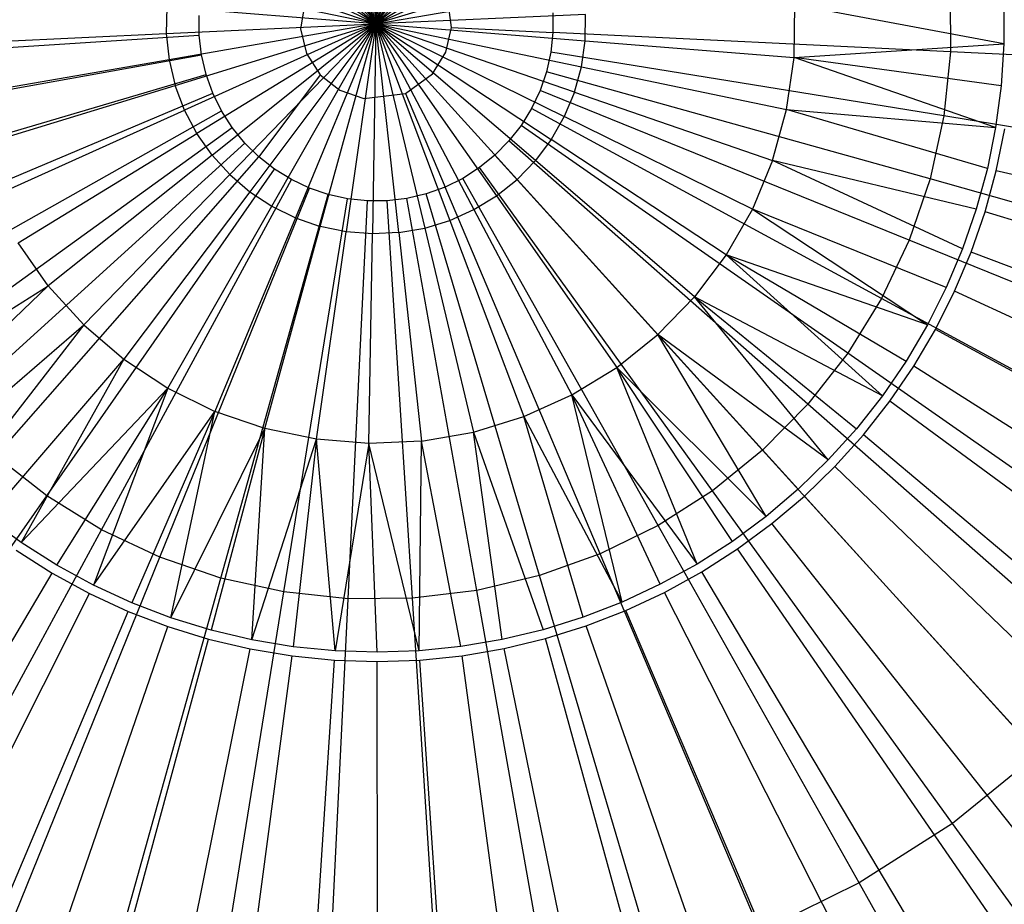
# Model space of a CAD drawing. Extents: x -91 to 91, y -91 to 262.
# Tile 162 of 256: x -2.39 to 4.21, y -5.89 to 0.03. Entities that reach past the tile are written whole.
import ezdxf

# ---------------------------------------------------------------- set-up
doc = ezdxf.new("R2010")
doc.units = 0
doc.header["$LTSCALE"] = 25.4
doc.layers.get('0').update_dxf_attribs({"linetype": 'CONTINUOUS'})

# ---------------------------------------------------------------- blocks, each defined once
blk = doc.blocks.new('ETE0_STL_1')
at = {"color": 0}
for p, q in [((-0.1525, 1.3974, 138.0211), (0, 0, 138.0009)), ((-0.1525, 1.3974, 138.0211), (0, 0, 138.0009)), ((0, 0, 138.0009), (0.0238, 1.4055, 138.0211)), ((0, 0, 138.0009), (0.0238, 1.4055, 138.0211)), ((0, 0, 138.0009), (0.1998, 1.3914, 138.0211)), ((0, 0, 138.0009), (0.1998, 1.3914, 138.0211)), ((0, 0, 138.0009), (-0.3264, 1.3672, 138.0211)), ((0, 0, 138.0009), (-0.3264, 1.3672, 138.0211)), ((0.3726, 1.3554, 138.0211), (0, 0, 138.0009)), ((0.3726, 1.3554, 138.0211), (0, 0, 138.0009)), ((0, 0, 138.0009), (-0.4952, 1.3155, 138.0211)), ((0, 0, 138.0009), (-0.4952, 1.3155, 138.0211)), ((0, 0, 138.0009), (0.5395, 1.298, 138.0211)), ((0, 0, 138.0009), (0.5395, 1.298, 138.0211)), ((0, 0, 138.0009), (-0.6562, 1.2431, 138.0211)), ((0, 0, 138.0009), (-0.6562, 1.2431, 138.0211)), ((0.698, 1.2201, 138.0211), (0, 0, 138.0009)), ((0.698, 1.2201, 138.0211), (0, 0, 138.0009)), ((-0.8068, 1.151, 138.0211), (0, 0, 138.0009)), ((-0.8068, 1.151, 138.0211), (0, 0, 138.0009)), ((0, 0, 138.0009), (0.8454, 1.123, 138.0211)), ((0, 0, 138.0009), (0.8454, 1.123, 138.0211)), ((0, 0, 138.0009), (-0.9447, 1.0408, 138.0211)), ((0, 0, 138.0009), (-0.9447, 1.0408, 138.0211)), ((0, 0, 138.0009), (0.9795, 1.0082, 138.0211)), ((0, 0, 138.0009), (0.9795, 1.0082, 138.0211)), ((-1.0677, 0.9142, 138.0211), (0, 0, 138.0009)), ((-1.0677, 0.9142, 138.0211), (0, 0, 138.0009)), ((1.0981, 0.8775, 138.0211), (0, 0, 138.0009)), ((1.0981, 0.8775, 138.0211), (0, 0, 138.0009)), ((0, 0, 138.0009), (-1.1739, 0.7732, 138.0211)), ((0, 0, 138.0009), (-1.1739, 0.7732, 138.0211)), ((0, 0, 138.0009), (1.1994, 0.733, 138.0211)), ((0, 0, 138.0009), (1.1994, 0.733, 138.0211)), ((0, 0, 138.0009), (-1.2615, 0.62, 138.0211)), ((0, 0, 138.0009), (-1.2615, 0.62, 138.0211)), ((0, 0, 138.0009), (1.2818, 0.5769, 138.0211)), ((0, 0, 138.0009), (1.2818, 0.5769, 138.0211)), ((-1.3293, 0.457, 138.0211), (0, 0, 138.0009)), ((-1.3293, 0.457, 138.0211), (0, 0, 138.0009)), ((1.344, 0.4116, 138.0211), (0, 0, 138.0009)), ((1.344, 0.4116, 138.0211), (0, 0, 138.0009)), ((0, 0, 138.0009), (-1.3761, 0.2868, 138.0211)), ((0, 0, 138.0009), (-1.3761, 0.2868, 138.0211)), ((0, 0, 138.0009), (1.385, 0.24, 138.0211)), ((0, 0, 138.0009), (1.385, 0.24, 138.0211)), ((3.8453, 0.2458, 243.1006), (3.8486, -0.1863, 243.1006)), ((3.8453, 0.2458, 243.1006), (3.8486, -0.1863, 243.1006)), ((-0.4684, 0.1898, 243.2509), (-0.5044, -0.0322, 243.2509)), ((-0.4684, 0.1898, 243.2509), (-0.5044, -0.0322, 243.2509)), ((0.5048, -0.0244, 243.2509), (0.4846, 0.1437, 243.2509)), ((0.5048, -0.0244, 243.2509), (0.4846, 0.1437, 243.2509)), ((4.2049, 0.148, 138.2463), (4.2054, -0.1332, 138.2463)), ((-1.4012, 0.112, 138.0211), (-1.4042, -0.0645, 138.0211)), ((-1.4012, 0.112, 138.0211), (-1.4042, -0.0645, 138.0211)), ((0, 0, 138.0009), (-1.4012, 0.112, 138.0211)), ((0, 0, 138.0009), (-1.4012, 0.112, 138.0211)), ((1.1837, 0.0757, 243.2498), (1.1847, -0.0573, 243.2498)), ((1.1837, 0.0757, 243.2498), (1.1847, -0.0573, 243.2498)), ((2.8001, -0.2239, 138.103), (2.8061, 0.1288, 138.103)), ((2.8001, -0.2239, 138.103), (2.8061, 0.1288, 138.103)), ((4.2054, -0.1332, 138.2463), (2.8061, 0.1288, 138.103)), ((4.2054, -0.1332, 138.2463), (2.8061, 0.1288, 138.103)), ((-1.4042, -0.0645, 138.0211), (0, 0, 138.0009)), ((-1.4042, -0.0645, 138.0211), (0, 0, 138.0009)), ((0, 0, 138.0009), (-1.385, -0.24, 138.0211)), ((0, 0, 138.0009), (-1.385, -0.24, 138.0211)), ((-1.344, -0.4116, 138.0211), (0, 0, 138.0009)), ((-1.344, -0.4116, 138.0211), (0, 0, 138.0009)), ((0, 0, 138.0009), (-1.2818, -0.5769, 138.0211)), ((0, 0, 138.0009), (-1.2818, -0.5769, 138.0211)), ((0, 0, 138.0009), (-1.1994, -0.733, 138.0211)), ((0, 0, 138.0009), (-1.1994, -0.733, 138.0211)), ((-1.1837, -0.0757, 243.2498), (-1.1847, 0.0573, 243.2498)), ((-1.1837, -0.0757, 243.2498), (-1.1847, 0.0573, 243.2498)), ((-1.0981, -0.8775, 138.0211), (0, 0, 138.0009)), ((-1.0981, -0.8775, 138.0211), (0, 0, 138.0009)), ((0, 0, 138.0009), (-0.9795, -1.0082, 138.0211)), ((0, 0, 138.0009), (-0.9795, -1.0082, 138.0211)), ((0, 0, 138.0009), (-0.8454, -1.123, 138.0211)), ((0, 0, 138.0009), (-0.8454, -1.123, 138.0211)), ((-0.698, -1.2201, 138.0211), (0, 0, 138.0009)), ((-0.698, -1.2201, 138.0211), (0, 0, 138.0009)), ((0, 0, 138.0009), (-0.5395, -1.298, 138.0211)), ((0, 0, 138.0009), (-0.5395, -1.298, 138.0211)), ((-0.3726, -1.3554, 138.0211), (0, 0, 138.0009)), ((-0.3726, -1.3554, 138.0211), (0, 0, 138.0009)), ((0, 0, 138.0009), (-0.1998, -1.3914, 138.0211)), ((0, 0, 138.0009), (-0.1998, -1.3914, 138.0211)), ((0, 0, 138.0009), (-0.0238, -1.4055, 138.0211)), ((0, 0, 138.0009), (-0.0238, -1.4055, 138.0211)), ((1.4042, 0.0645, 138.0211), (0, 0, 138.0009)), ((1.4042, 0.0645, 138.0211), (0, 0, 138.0009)), ((1.3293, -0.457, 138.0211), (0, 0, 138.0009)), ((0, 0, 138.0009), (1.3761, -0.2868, 138.0211)), ((0.1525, -1.3974, 138.0211), (0, 0, 138.0009)), ((0, 0, 138.0009), (0.3264, -1.3672, 138.0211)), ((0, 0, 138.0009), (1.1739, -0.7732, 138.0211)), ((1.0677, -0.9142, 138.0211), (0, 0, 138.0009)), ((0, 0, 138.0009), (1.2615, -0.62, 138.0211)), ((0, 0, 138.0009), (1.1739, -0.7732, 138.0211)), ((1.3293, -0.457, 138.0211), (0, 0, 138.0009)), ((0, 0, 138.0009), (1.2615, -0.62, 138.0211)), ((0.9447, -1.0408, 138.0211), (0, 0, 138.0009)), ((1.0677, -0.9142, 138.0211), (0, 0, 138.0009)), ((0, 0, 138.0009), (1.3761, -0.2868, 138.0211)), ((0, 0, 138.0009), (1.4012, -0.112, 138.0211)), ((0, 0, 138.0009), (1.4012, -0.112, 138.0211)), ((0.1525, -1.3974, 138.0211), (0, 0, 138.0009)), ((0, 0, 138.0009), (0.3264, -1.3672, 138.0211)), ((0, 0, 138.0009), (0.4952, -1.3155, 138.0211)), ((0, 0, 138.0009), (0.4952, -1.3155, 138.0211)), ((0, 0, 138.0009), (0.6562, -1.2431, 138.0211)), ((0, 0, 138.0009), (0.6562, -1.2431, 138.0211)), ((0, 0, 138.0009), (0.8068, -1.151, 138.0211)), ((0, 0, 138.0009), (0.8068, -1.151, 138.0211)), ((0.9447, -1.0408, 138.0211), (0, 0, 138.0009)), ((1.4012, -0.112, 138.0211), (1.4042, 0.0645, 138.0211)), ((1.4012, -0.112, 138.0211), (1.4042, 0.0645, 138.0211)), ((-2.8061, -0.1288, 138.103), (-1.4042, -0.0645, 138.0211)), ((-2.8061, -0.1288, 138.103), (-1.4042, -0.0645, 138.0211)), ((-1.4042, -0.0645, 138.0211), (-1.385, -0.24, 138.0211)), ((-1.4042, -0.0645, 138.0211), (-1.385, -0.24, 138.0211)), ((-0.5044, -0.0322, 243.2509), (-0.4655, -0.197, 243.2509)), ((-0.5044, -0.0322, 243.2509), (-0.4655, -0.197, 243.2509)), ((0.4684, -0.1898, 243.2509), (0.5048, -0.0244, 243.2509)), ((0.4684, -0.1898, 243.2509), (0.5048, -0.0244, 243.2509)), ((0.5048, -0.0244, 243.2509), (1.1847, -0.0573, 243.2498)), ((0.5048, -0.0244, 243.2509), (1.1847, -0.0573, 243.2498)), ((1.1847, -0.0573, 243.2498), (1.1709, -0.1896, 243.2498)), ((1.1847, -0.0573, 243.2498), (1.1709, -0.1896, 243.2498)), ((3.8486, -0.1863, 243.1006), (1.1847, -0.0573, 243.2498)), ((3.8486, -0.1863, 243.1006), (1.1847, -0.0573, 243.2498)), ((-3.8453, -0.2458, 243.1006), (-1.1837, -0.0757, 243.2498)), ((-3.8453, -0.2458, 243.1006), (-1.1837, -0.0757, 243.2498)), ((-1.1678, -0.2077, 243.2498), (-1.1837, -0.0757, 243.2498)), ((-1.1678, -0.2077, 243.2498), (-1.1837, -0.0757, 243.2498)), ((1.3761, -0.2868, 138.0211), (1.4012, -0.112, 138.0211)), ((1.3761, -0.2868, 138.0211), (1.4012, -0.112, 138.0211)), ((1.4012, -0.112, 138.0211), (2.8001, -0.2239, 138.103)), ((1.4012, -0.112, 138.0211), (2.8001, -0.2239, 138.103)), ((-0.4655, -0.197, 243.2509), (-0.3743, -0.3397, 243.2509)), ((-0.4655, -0.197, 243.2509), (-0.3743, -0.3397, 243.2509)), ((0.3795, -0.3339, 243.2509), (0.4684, -0.1898, 243.2509)), ((0.3795, -0.3339, 243.2509), (0.4684, -0.1898, 243.2509)), ((1.1709, -0.1896, 243.2498), (1.1423, -0.3195, 243.2498)), ((1.1709, -0.1896, 243.2498), (1.1423, -0.3195, 243.2498)), ((3.8036, -0.616, 243.1006), (1.1709, -0.1896, 243.2498)), ((3.8036, -0.616, 243.1006), (1.1709, -0.1896, 243.2498)), ((2.8001, -0.2239, 138.103), (4.2054, -0.1332, 138.2463)), ((2.8001, -0.2239, 138.103), (4.2054, -0.1332, 138.2463)), ((3.8486, -0.1863, 243.1006), (3.8036, -0.616, 243.1006)), ((3.8486, -0.1863, 243.1006), (3.8036, -0.616, 243.1006)), ((6.5919, -0.3191, 242.7014), (3.8486, -0.1863, 243.1006)), ((6.5919, -0.3191, 242.7014), (3.8486, -0.1863, 243.1006)), ((4.2054, -0.1332, 138.2463), (4.1872, -0.4138, 138.2463)), ((-3.7936, -0.6748, 243.1006), (-1.1678, -0.2077, 243.2498)), ((-3.7936, -0.6748, 243.1006), (-1.1678, -0.2077, 243.2498)), ((-1.385, -0.24, 138.0211), (-2.7678, -0.4795, 138.103)), ((-1.385, -0.24, 138.0211), (-2.7678, -0.4795, 138.103)), ((-1.385, -0.24, 138.0211), (-1.344, -0.4116, 138.0211)), ((-1.385, -0.24, 138.0211), (-1.344, -0.4116, 138.0211)), ((-1.1372, -0.3372, 243.2498), (-1.1678, -0.2077, 243.2498)), ((-1.1372, -0.3372, 243.2498), (-1.1678, -0.2077, 243.2498)), ((2.75, -0.5731, 138.103), (2.8001, -0.2239, 138.103)), ((2.75, -0.5731, 138.103), (2.8001, -0.2239, 138.103)), ((4.1872, -0.4138, 138.2463), (2.8001, -0.2239, 138.103)), ((4.1502, -0.6925, 138.2463), (2.8001, -0.2239, 138.103)), ((4.1872, -0.4138, 138.2463), (2.8001, -0.2239, 138.103)), ((4.1502, -0.6925, 138.2463), (2.8001, -0.2239, 138.103)), ((1.1423, -0.3195, 243.2498), (1.0993, -0.4454, 243.2498)), ((1.1423, -0.3195, 243.2498), (1.0993, -0.4454, 243.2498)), ((3.7107, -1.038, 243.1006), (1.1423, -0.3195, 243.2498)), ((3.7107, -1.038, 243.1006), (1.1423, -0.3195, 243.2498)), ((1.3293, -0.457, 138.0211), (1.3761, -0.2868, 138.0211)), ((1.3293, -0.457, 138.0211), (1.3761, -0.2868, 138.0211)), ((1.3761, -0.2868, 138.0211), (2.75, -0.5731, 138.103)), ((1.3761, -0.2868, 138.0211), (2.75, -0.5731, 138.103)), ((-3.6942, -1.0953, 243.1006), (-1.1372, -0.3372, 243.2498)), ((-3.6942, -1.0953, 243.1006), (-1.1372, -0.3372, 243.2498)), ((-1.0923, -0.4624, 243.2498), (-1.1372, -0.3372, 243.2498)), ((-1.0923, -0.4624, 243.2498), (-1.1372, -0.3372, 243.2498)), ((-0.3743, -0.3397, 243.2509), (-0.7835, -0.8905, 243.2498)), ((-0.3743, -0.3397, 243.2509), (-0.7835, -0.8905, 243.2498)), ((-0.3743, -0.3397, 243.2509), (-0.2411, -0.4442, 243.2509)), ((-0.3743, -0.3397, 243.2509), (-0.2411, -0.4442, 243.2509)), ((0.197, -0.4655, 243.2509), (0.3795, -0.3339, 243.2509)), ((0.197, -0.4655, 243.2509), (0.3795, -0.3339, 243.2509)), ((-2.6859, -0.8226, 138.103), (-1.344, -0.4116, 138.0211)), ((-2.6859, -0.8226, 138.103), (-1.344, -0.4116, 138.0211)), ((-1.2818, -0.5769, 138.0211), (-1.344, -0.4116, 138.0211)), ((-1.2818, -0.5769, 138.0211), (-1.344, -0.4116, 138.0211)), ((-0.2411, -0.4442, 243.2509), (-0.0808, -0.4989, 243.2509)), ((-0.2411, -0.4442, 243.2509), (-0.0808, -0.4989, 243.2509)), ((1.0993, -0.4454, 243.2498), (1.0425, -0.5657, 243.2498)), ((1.0993, -0.4454, 243.2498), (1.0425, -0.5657, 243.2498)), ((3.5711, -1.447, 243.1006), (1.0993, -0.4454, 243.2498)), ((3.5711, -1.447, 243.1006), (1.0993, -0.4454, 243.2498)), ((1.3293, -0.457, 138.0211), (1.2615, -0.62, 138.0211)), ((1.3293, -0.457, 138.0211), (1.2615, -0.62, 138.0211)), ((1.3293, -0.457, 138.0211), (2.6565, -0.9132, 138.103)), ((1.3293, -0.457, 138.0211), (2.6565, -0.9132, 138.103)), ((4.1872, -0.4138, 138.2463), (4.1502, -0.6925, 138.2463)), ((-3.5483, -1.502, 243.1006), (-1.0923, -0.4624, 243.2498)), ((-3.5483, -1.502, 243.1006), (-1.0923, -0.4624, 243.2498)), ((-1.0337, -0.5818, 243.2498), (-1.0923, -0.4624, 243.2498)), ((-1.0337, -0.5818, 243.2498), (-1.0923, -0.4624, 243.2498)), ((-0.0808, -0.4989, 243.2509), (0.197, -0.4655, 243.2509)), ((-0.0808, -0.4989, 243.2509), (0.197, -0.4655, 243.2509)), ((0.197, -0.4655, 243.2509), (0.4624, -1.0923, 243.2498)), ((0.197, -0.4655, 243.2509), (0.4624, -1.0923, 243.2498)), ((-3.3579, -1.8899, 243.1006), (-1.0337, -0.5818, 243.2498)), ((-3.3579, -1.8899, 243.1006), (-1.0337, -0.5818, 243.2498)), ((-2.5616, -1.1528, 138.103), (-1.2818, -0.5769, 138.0211)), ((-2.5616, -1.1528, 138.103), (-1.2818, -0.5769, 138.0211)), ((-1.1994, -0.733, 138.0211), (-1.2818, -0.5769, 138.0211)), ((-1.1994, -0.733, 138.0211), (-1.2818, -0.5769, 138.0211)), ((-0.962, -0.6938, 243.2498), (-1.0337, -0.5818, 243.2498)), ((-0.962, -0.6938, 243.2498), (-1.0337, -0.5818, 243.2498)), ((1.0425, -0.5657, 243.2498), (0.9726, -0.6789, 243.2498)), ((1.0425, -0.5657, 243.2498), (0.9726, -0.6789, 243.2498)), ((3.3867, -1.8377, 243.1006), (1.0425, -0.5657, 243.2498)), ((3.3867, -1.8377, 243.1006), (1.0425, -0.5657, 243.2498)), ((2.6565, -0.9132, 138.103), (2.75, -0.5731, 138.103)), ((2.6565, -0.9132, 138.103), (2.75, -0.5731, 138.103)), ((4.0946, -0.9682, 138.2463), (2.75, -0.5731, 138.103)), ((2.75, -0.5731, 138.103), (4.1502, -0.6925, 138.2463)), ((4.0946, -0.9682, 138.2463), (2.75, -0.5731, 138.103)), ((2.75, -0.5731, 138.103), (4.1502, -0.6925, 138.2463)), ((1.2615, -0.62, 138.0211), (1.1739, -0.7732, 138.0211)), ((1.2615, -0.62, 138.0211), (1.1739, -0.7732, 138.0211)), ((2.5211, -1.239, 138.103), (1.2615, -0.62, 138.0211)), ((2.5211, -1.239, 138.103), (1.2615, -0.62, 138.0211)), ((3.8036, -0.616, 243.1006), (3.7107, -1.038, 243.1006)), ((3.8036, -0.616, 243.1006), (3.7107, -1.038, 243.1006)), ((6.5147, -1.0551, 242.7014), (3.8036, -0.616, 243.1006)), ((6.5147, -1.0551, 242.7014), (3.8036, -0.616, 243.1006)), ((-3.1251, -2.2539, 243.1006), (-0.962, -0.6938, 243.2498)), ((-3.1251, -2.2539, 243.1006), (-0.962, -0.6938, 243.2498)), ((-0.8783, -0.7972, 243.2498), (-0.962, -0.6938, 243.2498)), ((-0.8783, -0.7972, 243.2498), (-0.962, -0.6938, 243.2498)), ((0.9726, -0.6789, 243.2498), (0.8905, -0.7835, 243.2498)), ((0.9726, -0.6789, 243.2498), (0.8905, -0.7835, 243.2498)), ((3.1596, -2.2053, 243.1006), (0.9726, -0.6789, 243.2498)), ((3.1596, -2.2053, 243.1006), (0.9726, -0.6789, 243.2498)), ((4.1502, -0.6925, 138.2463), (4.0946, -0.9682, 138.2463)), ((4.1546, -0.9823, 138.2782), (4.2109, -0.7027, 138.2782)), ((-2.397, -1.4648, 138.103), (-1.1994, -0.733, 138.0211)), ((-2.397, -1.4648, 138.103), (-1.1994, -0.733, 138.0211)), ((-1.0981, -0.8775, 138.0211), (-1.1994, -0.733, 138.0211)), ((-1.0981, -0.8775, 138.0211), (-1.1994, -0.733, 138.0211)), ((0.8905, -0.7835, 243.2498), (0.7972, -0.8783, 243.2498)), ((0.8905, -0.7835, 243.2498), (0.7972, -0.8783, 243.2498)), ((2.8928, -2.5452, 243.1006), (0.8905, -0.7835, 243.2498)), ((2.8928, -2.5452, 243.1006), (0.8905, -0.7835, 243.2498)), ((1.1739, -0.7732, 138.0211), (1.0677, -0.9142, 138.0211)), ((1.1739, -0.7732, 138.0211), (1.0677, -0.9142, 138.0211)), ((2.3459, -1.5452, 138.103), (1.1739, -0.7732, 138.0211)), ((2.3459, -1.5452, 138.103), (1.1739, -0.7732, 138.0211)), ((-0.8783, -0.7972, 243.2498), (-2.8531, -2.5897, 243.1006)), ((-0.8783, -0.7972, 243.2498), (-2.8531, -2.5897, 243.1006)), ((-0.7835, -0.8905, 243.2498), (-0.8783, -0.7972, 243.2498)), ((-0.7835, -0.8905, 243.2498), (-0.8783, -0.7972, 243.2498)), ((-2.5452, -2.8928, 243.1006), (-0.7835, -0.8905, 243.2498)), ((-2.5452, -2.8928, 243.1006), (-0.7835, -0.8905, 243.2498)), ((-1.0981, -0.8775, 138.0211), (-2.1945, -1.7536, 138.103)), ((-1.0981, -0.8775, 138.0211), (-2.1945, -1.7536, 138.103)), ((-1.0981, -0.8775, 138.0211), (-0.9795, -1.0082, 138.0211)), ((-1.0981, -0.8775, 138.0211), (-0.9795, -1.0082, 138.0211)), ((-0.6789, -0.9726, 243.2498), (-0.7835, -0.8905, 243.2498)), ((-0.6789, -0.9726, 243.2498), (-0.7835, -0.8905, 243.2498)), ((0.7972, -0.8783, 243.2498), (0.6938, -0.962, 243.2498)), ((0.7972, -0.8783, 243.2498), (0.6938, -0.962, 243.2498)), ((2.5897, -2.8531, 243.1006), (0.7972, -0.8783, 243.2498)), ((2.5897, -2.8531, 243.1006), (0.7972, -0.8783, 243.2498)), ((0.9447, -1.0408, 138.0211), (1.0677, -0.9142, 138.0211)), ((0.9447, -1.0408, 138.0211), (1.0677, -0.9142, 138.0211)), ((2.1338, -1.827, 138.103), (1.0677, -0.9142, 138.0211)), ((2.1338, -1.827, 138.103), (1.0677, -0.9142, 138.0211)), ((2.6565, -0.9132, 138.103), (2.5211, -1.239, 138.103)), ((2.6565, -0.9132, 138.103), (2.5211, -1.239, 138.103)), ((4.0208, -1.2395, 138.2463), (2.6565, -0.9132, 138.103)), ((4.0208, -1.2395, 138.2463), (2.6565, -0.9132, 138.103)), ((3.9291, -1.5053, 138.2463), (2.6565, -0.9132, 138.103)), ((3.9291, -1.5053, 138.2463), (2.6565, -0.9132, 138.103)), ((-2.2053, -3.1596, 243.1006), (-0.6789, -0.9726, 243.2498)), ((-2.2053, -3.1596, 243.1006), (-0.6789, -0.9726, 243.2498)), ((-0.5657, -1.0425, 243.2498), (-0.6789, -0.9726, 243.2498)), ((-0.5657, -1.0425, 243.2498), (-0.6789, -0.9726, 243.2498)), ((0.6938, -0.962, 243.2498), (0.5818, -1.0337, 243.2498)), ((0.6938, -0.962, 243.2498), (0.5818, -1.0337, 243.2498)), ((2.2539, -3.1251, 243.1006), (0.6938, -0.962, 243.2498)), ((2.2539, -3.1251, 243.1006), (0.6938, -0.962, 243.2498)), ((4.0946, -0.9682, 138.2463), (4.0208, -1.2395, 138.2463)), ((4.0797, -1.2576, 138.2782), (4.1546, -0.9823, 138.2782)), ((7.1634, -1.6938, 141.6751), (4.1546, -0.9823, 138.2782)), ((7.1634, -1.6938, 141.6751), (4.1546, -0.9823, 138.2782)), ((-0.9795, -1.0082, 138.0211), (-1.9574, -2.0148, 138.103)), ((-0.9795, -1.0082, 138.0211), (-1.9574, -2.0148, 138.103)), ((-1.8377, -3.3867, 243.1006), (-0.5657, -1.0425, 243.2498)), ((-1.8377, -3.3867, 243.1006), (-0.5657, -1.0425, 243.2498)), ((-0.9795, -1.0082, 138.0211), (-0.8454, -1.123, 138.0211)), ((-0.9795, -1.0082, 138.0211), (-0.8454, -1.123, 138.0211)), ((-0.4454, -1.0993, 243.2498), (-0.5657, -1.0425, 243.2498)), ((-0.4454, -1.0993, 243.2498), (-0.5657, -1.0425, 243.2498)), ((0.5818, -1.0337, 243.2498), (0.4624, -1.0923, 243.2498)), ((0.5818, -1.0337, 243.2498), (0.4624, -1.0923, 243.2498)), ((1.8899, -3.3579, 243.1006), (0.5818, -1.0337, 243.2498)), ((1.8899, -3.3579, 243.1006), (0.5818, -1.0337, 243.2498)), ((0.8068, -1.151, 138.0211), (0.9447, -1.0408, 138.0211)), ((0.8068, -1.151, 138.0211), (0.9447, -1.0408, 138.0211)), ((1.888, -2.08, 138.103), (0.9447, -1.0408, 138.0211)), ((1.888, -2.08, 138.103), (0.9447, -1.0408, 138.0211)), ((3.7107, -1.038, 243.1006), (3.5711, -1.447, 243.1006)), ((3.7107, -1.038, 243.1006), (3.5711, -1.447, 243.1006)), ((6.3556, -1.7779, 242.7014), (3.7107, -1.038, 243.1006)), ((6.3556, -1.7779, 242.7014), (3.7107, -1.038, 243.1006)), ((-1.447, -3.5711, 243.1006), (-0.4454, -1.0993, 243.2498)), ((-1.447, -3.5711, 243.1006), (-0.4454, -1.0993, 243.2498)), ((-0.3195, -1.1423, 243.2498), (-0.4454, -1.0993, 243.2498)), ((-0.3195, -1.1423, 243.2498), (-0.4454, -1.0993, 243.2498)), ((0.4624, -1.0923, 243.2498), (0.3372, -1.1372, 243.2498)), ((0.4624, -1.0923, 243.2498), (0.3372, -1.1372, 243.2498)), ((1.502, -3.5483, 243.1006), (0.4624, -1.0923, 243.2498)), ((1.502, -3.5483, 243.1006), (0.4624, -1.0923, 243.2498)), ((-0.8454, -1.123, 138.0211), (-1.6894, -2.2443, 138.103)), ((-0.8454, -1.123, 138.0211), (-1.6894, -2.2443, 138.103)), ((-1.038, -3.7107, 243.1006), (-0.3195, -1.1423, 243.2498)), ((-1.038, -3.7107, 243.1006), (-0.3195, -1.1423, 243.2498)), ((-0.8454, -1.123, 138.0211), (-0.698, -1.2201, 138.0211)), ((-0.8454, -1.123, 138.0211), (-0.698, -1.2201, 138.0211)), ((-0.616, -3.8036, 243.1006), (-0.1896, -1.1709, 243.2498)), ((-0.616, -3.8036, 243.1006), (-0.1896, -1.1709, 243.2498)), ((-0.1896, -1.1709, 243.2498), (-0.3195, -1.1423, 243.2498)), ((-0.1896, -1.1709, 243.2498), (-0.3195, -1.1423, 243.2498)), ((-0.0573, -1.1847, 243.2498), (-0.1896, -1.1709, 243.2498)), ((-0.0573, -1.1847, 243.2498), (-0.1896, -1.1709, 243.2498)), ((-0.1863, -3.8486, 243.1006), (-0.0573, -1.1847, 243.2498)), ((-0.1863, -3.8486, 243.1006), (-0.0573, -1.1847, 243.2498)), ((0.0757, -1.1837, 243.2498), (-0.0573, -1.1847, 243.2498)), ((0.0757, -1.1837, 243.2498), (-0.0573, -1.1847, 243.2498)), ((0.2077, -1.1678, 243.2498), (0.0757, -1.1837, 243.2498)), ((0.2077, -1.1678, 243.2498), (0.0757, -1.1837, 243.2498)), ((0.2458, -3.8453, 243.1006), (0.0757, -1.1837, 243.2498)), ((0.2458, -3.8453, 243.1006), (0.0757, -1.1837, 243.2498)), ((0.3372, -1.1372, 243.2498), (0.2077, -1.1678, 243.2498)), ((0.3372, -1.1372, 243.2498), (0.2077, -1.1678, 243.2498)), ((0.6748, -3.7936, 243.1006), (0.2077, -1.1678, 243.2498)), ((0.6748, -3.7936, 243.1006), (0.2077, -1.1678, 243.2498)), ((1.0953, -3.6942, 243.1006), (0.3372, -1.1372, 243.2498)), ((1.0953, -3.6942, 243.1006), (0.3372, -1.1372, 243.2498)), ((0.6562, -1.2431, 138.0211), (0.8068, -1.151, 138.0211)), ((0.6562, -1.2431, 138.0211), (0.8068, -1.151, 138.0211)), ((0.8068, -1.151, 138.0211), (1.6124, -2.3003, 138.103)), ((0.8068, -1.151, 138.0211), (1.6124, -2.3003, 138.103)), ((-1.3948, -2.4383, 138.103), (-0.698, -1.2201, 138.0211)), ((-1.3948, -2.4383, 138.103), (-0.698, -1.2201, 138.0211)), ((-0.698, -1.2201, 138.0211), (-0.5395, -1.298, 138.0211)), ((-0.698, -1.2201, 138.0211), (-0.5395, -1.298, 138.0211)), ((0.4952, -1.3155, 138.0211), (0.6562, -1.2431, 138.0211)), ((0.4952, -1.3155, 138.0211), (0.6562, -1.2431, 138.0211)), ((0.6562, -1.2431, 138.0211), (1.3114, -2.4842, 138.103)), ((0.6562, -1.2431, 138.0211), (1.3114, -2.4842, 138.103)), ((2.5211, -1.239, 138.103), (2.3459, -1.5452, 138.103)), ((2.5211, -1.239, 138.103), (2.3459, -1.5452, 138.103)), ((2.5211, -1.239, 138.103), (3.6934, -2.0156, 138.2463)), ((3.8197, -1.7644, 138.2463), (2.5211, -1.239, 138.103)), ((3.8197, -1.7644, 138.2463), (2.5211, -1.239, 138.103)), ((2.5211, -1.239, 138.103), (3.6934, -2.0156, 138.2463)), ((4.0208, -1.2395, 138.2463), (3.9291, -1.5053, 138.2463)), ((-0.5395, -1.298, 138.0211), (-1.0782, -2.5939, 138.103)), ((-0.5395, -1.298, 138.0211), (-1.0782, -2.5939, 138.103)), ((-0.5395, -1.298, 138.0211), (-0.3726, -1.3554, 138.0211)), ((-0.5395, -1.298, 138.0211), (-0.3726, -1.3554, 138.0211)), ((0.3264, -1.3672, 138.0211), (0.4952, -1.3155, 138.0211)), ((0.3264, -1.3672, 138.0211), (0.4952, -1.3155, 138.0211)), ((0.4952, -1.3155, 138.0211), (0.9897, -2.629, 138.103)), ((0.4952, -1.3155, 138.0211), (0.9897, -2.629, 138.103)), ((3.9866, -1.5273, 138.2782), (4.0797, -1.2576, 138.2782)), ((7.0343, -2.1685, 141.6751), (4.0797, -1.2576, 138.2782)), ((7.0343, -2.1685, 141.6751), (4.0797, -1.2576, 138.2782)), ((-0.7446, -2.7086, 138.103), (-0.3726, -1.3554, 138.0211)), ((-0.7446, -2.7086, 138.103), (-0.3726, -1.3554, 138.0211)), ((-0.1998, -1.3914, 138.0211), (-0.3726, -1.3554, 138.0211)), ((-0.1998, -1.3914, 138.0211), (-0.3726, -1.3554, 138.0211)), ((0.1525, -1.3974, 138.0211), (0.3264, -1.3672, 138.0211)), ((0.1525, -1.3974, 138.0211), (0.3264, -1.3672, 138.0211)), ((0.3264, -1.3672, 138.0211), (0.6524, -2.7323, 138.103)), ((0.3264, -1.3672, 138.0211), (0.6524, -2.7323, 138.103)), ((-0.3993, -2.7806, 138.103), (-0.1998, -1.3914, 138.0211)), ((-0.3993, -2.7806, 138.103), (-0.1998, -1.3914, 138.0211)), ((-0.0238, -1.4055, 138.0211), (-0.1998, -1.3914, 138.0211)), ((-0.0238, -1.4055, 138.0211), (-0.1998, -1.3914, 138.0211)), ((-0.0476, -2.8087, 138.103), (-0.0238, -1.4055, 138.0211)), ((-0.0476, -2.8087, 138.103), (-0.0238, -1.4055, 138.0211)), ((0.1525, -1.3974, 138.0211), (-0.0238, -1.4055, 138.0211)), ((0.1525, -1.3974, 138.0211), (-0.0238, -1.4055, 138.0211)), ((0.1525, -1.3974, 138.0211), (0.3048, -2.7925, 138.103)), ((0.1525, -1.3974, 138.0211), (0.3048, -2.7925, 138.103)), ((3.5711, -1.447, 243.1006), (3.3867, -1.8377, 243.1006)), ((3.5711, -1.447, 243.1006), (3.3867, -1.8377, 243.1006)), ((6.1166, -2.4784, 242.7014), (3.5711, -1.447, 243.1006)), ((6.1166, -2.4784, 242.7014), (3.5711, -1.447, 243.1006)), ((-2.1945, -1.7536, 138.103), (-2.397, -1.4648, 138.103)), ((-2.1945, -1.7536, 138.103), (-2.397, -1.4648, 138.103)), ((3.9291, -1.5053, 138.2463), (3.8197, -1.7644, 138.2463)), ((2.3459, -1.5452, 138.103), (2.1338, -1.827, 138.103)), ((2.3459, -1.5452, 138.103), (2.1338, -1.827, 138.103)), ((2.3459, -1.5452, 138.103), (3.5505, -2.2578, 138.2463)), ((3.3918, -2.4899, 138.2463), (2.3459, -1.5452, 138.103)), ((3.3918, -2.4899, 138.2463), (2.3459, -1.5452, 138.103)), ((3.6934, -2.0156, 138.2463), (2.3459, -1.5452, 138.103)), ((3.6934, -2.0156, 138.2463), (2.3459, -1.5452, 138.103)), ((2.3459, -1.5452, 138.103), (3.5505, -2.2578, 138.2463)), ((3.8757, -1.7902, 138.2782), (3.9866, -1.5273, 138.2782)), ((6.8738, -2.6335, 141.6751), (3.9866, -1.5273, 138.2782)), ((6.8738, -2.6335, 141.6751), (3.9866, -1.5273, 138.2782)), ((-3.383, -2.5018, 138.2463), (-2.1945, -1.7536, 138.103)), ((-3.383, -2.5018, 138.2463), (-2.1945, -1.7536, 138.103)), ((-3.2083, -2.7222, 138.2463), (-2.1945, -1.7536, 138.103)), ((-3.2083, -2.7222, 138.2463), (-2.1945, -1.7536, 138.103)), ((-2.1945, -1.7536, 138.103), (-1.9574, -2.0148, 138.103)), ((-2.1945, -1.7536, 138.103), (-1.9574, -2.0148, 138.103)), ((3.8197, -1.7644, 138.2463), (3.6934, -2.0156, 138.2463)), ((2.1338, -1.827, 138.103), (1.888, -2.08, 138.103)), ((2.1338, -1.827, 138.103), (1.888, -2.08, 138.103)), ((2.1338, -1.827, 138.103), (3.2179, -2.7108, 138.2463)), ((3.0296, -2.9197, 138.2463), (2.1338, -1.827, 138.103)), ((3.0296, -2.9197, 138.2463), (2.1338, -1.827, 138.103)), ((3.3918, -2.4899, 138.2463), (2.1338, -1.827, 138.103)), ((3.3918, -2.4899, 138.2463), (2.1338, -1.827, 138.103)), ((2.1338, -1.827, 138.103), (3.2179, -2.7108, 138.2463)), ((3.3867, -1.8377, 243.1006), (3.1596, -2.2053, 243.1006)), ((3.3867, -1.8377, 243.1006), (3.1596, -2.2053, 243.1006)), ((5.8007, -3.1476, 242.7014), (3.3867, -1.8377, 243.1006)), ((5.8007, -3.1476, 242.7014), (3.3867, -1.8377, 243.1006)), ((3.7474, -2.0451, 138.2782), (3.8757, -1.7902, 138.2782)), ((6.6825, -3.0867, 141.6751), (3.8757, -1.7902, 138.2782)), ((6.6825, -3.0867, 141.6751), (3.8757, -1.7902, 138.2782)), ((-3.0193, -2.9304, 138.2463), (-1.9574, -2.0148, 138.103)), ((-3.0193, -2.9304, 138.2463), (-1.9574, -2.0148, 138.103)), ((-1.9574, -2.0148, 138.103), (-2.8169, -3.1255, 138.2463)), ((-1.9574, -2.0148, 138.103), (-2.8169, -3.1255, 138.2463)), ((-1.9574, -2.0148, 138.103), (-1.6894, -2.2443, 138.103)), ((-1.9574, -2.0148, 138.103), (-1.6894, -2.2443, 138.103)), ((3.6934, -2.0156, 138.2463), (3.5505, -2.2578, 138.2463)), ((1.6124, -2.3003, 138.103), (1.888, -2.08, 138.103)), ((1.6124, -2.3003, 138.103), (1.888, -2.08, 138.103)), ((3.0296, -2.9197, 138.2463), (1.888, -2.08, 138.103)), ((3.0296, -2.9197, 138.2463), (1.888, -2.08, 138.103)), ((2.8279, -3.1156, 138.2463), (1.888, -2.08, 138.103)), ((2.6134, -3.2975, 138.2463), (1.888, -2.08, 138.103)), ((2.8279, -3.1156, 138.2463), (1.888, -2.08, 138.103)), ((2.6134, -3.2975, 138.2463), (1.888, -2.08, 138.103)), ((3.6025, -2.2908, 138.2782), (3.7474, -2.0451, 138.2782)), ((6.4614, -3.5262, 141.6751), (3.7474, -2.0451, 138.2782)), ((6.4614, -3.5262, 141.6751), (3.7474, -2.0451, 138.2782)), ((3.1596, -2.2053, 243.1006), (2.8928, -2.5452, 243.1006)), ((3.1596, -2.2053, 243.1006), (2.8928, -2.5452, 243.1006)), ((5.4118, -3.7773, 242.7014), (3.1596, -2.2053, 243.1006)), ((5.4118, -3.7773, 242.7014), (3.1596, -2.2053, 243.1006)), ((-2.6018, -3.3067, 138.2463), (-1.6894, -2.2443, 138.103)), ((-2.6018, -3.3067, 138.2463), (-1.6894, -2.2443, 138.103)), ((-1.6894, -2.2443, 138.103), (-2.3751, -3.4731, 138.2463)), ((-1.6894, -2.2443, 138.103), (-2.3751, -3.4731, 138.2463)), ((-1.6894, -2.2443, 138.103), (-1.3948, -2.4383, 138.103)), ((-1.6894, -2.2443, 138.103), (-1.3948, -2.4383, 138.103)), ((1.3114, -2.4842, 138.103), (1.6124, -2.3003, 138.103)), ((1.3114, -2.4842, 138.103), (1.6124, -2.3003, 138.103)), ((2.3874, -3.4647, 138.2463), (1.6124, -2.3003, 138.103)), ((1.6124, -2.3003, 138.103), (2.6134, -3.2975, 138.2463)), ((2.1506, -3.6164, 138.2463), (1.6124, -2.3003, 138.103)), ((2.3874, -3.4647, 138.2463), (1.6124, -2.3003, 138.103)), ((2.1506, -3.6164, 138.2463), (1.6124, -2.3003, 138.103)), ((1.6124, -2.3003, 138.103), (2.6134, -3.2975, 138.2463)), ((3.5505, -2.2578, 138.2463), (3.3918, -2.4899, 138.2463)), ((3.4414, -2.5263, 138.2782), (3.6025, -2.2908, 138.2782)), ((6.2115, -3.9499, 141.6751), (3.6025, -2.2908, 138.2782)), ((6.2115, -3.9499, 141.6751), (3.6025, -2.2908, 138.2782)), ((-2.3751, -3.4731, 138.2463), (-1.3948, -2.4383, 138.103)), ((-2.3751, -3.4731, 138.2463), (-1.3948, -2.4383, 138.103)), ((-2.1379, -3.624, 138.2463), (-1.3948, -2.4383, 138.103)), ((-2.1379, -3.624, 138.2463), (-1.3948, -2.4383, 138.103)), ((-1.3948, -2.4383, 138.103), (-1.891, -3.7587, 138.2463)), ((-1.3948, -2.4383, 138.103), (-1.891, -3.7587, 138.2463)), ((-1.3948, -2.4383, 138.103), (-1.0782, -2.5939, 138.103)), ((-1.3948, -2.4383, 138.103), (-1.0782, -2.5939, 138.103)), ((0.9897, -2.629, 138.103), (1.3114, -2.4842, 138.103)), ((0.9897, -2.629, 138.103), (1.3114, -2.4842, 138.103)), ((1.9043, -3.752, 138.2463), (1.3114, -2.4842, 138.103)), ((1.3114, -2.4842, 138.103), (2.1506, -3.6164, 138.2463)), ((1.6494, -3.8708, 138.2463), (1.3114, -2.4842, 138.103)), ((1.9043, -3.752, 138.2463), (1.3114, -2.4842, 138.103)), ((1.6494, -3.8708, 138.2463), (1.3114, -2.4842, 138.103)), ((1.3114, -2.4842, 138.103), (2.1506, -3.6164, 138.2463)), ((3.3918, -2.4899, 138.2463), (3.2179, -2.7108, 138.2463)), ((2.8928, -2.5452, 243.1006), (2.5897, -2.8531, 243.1006)), ((2.8928, -2.5452, 243.1006), (2.5897, -2.8531, 243.1006)), ((4.9548, -4.3595, 242.7014), (2.8928, -2.5452, 243.1006)), ((4.9548, -4.3595, 242.7014), (2.8928, -2.5452, 243.1006)), ((3.265, -2.7505, 138.2782), (3.4414, -2.5263, 138.2782)), ((5.9338, -4.3559, 141.6751), (3.4414, -2.5263, 138.2782)), ((5.9338, -4.3559, 141.6751), (3.4414, -2.5263, 138.2782)), ((-1.891, -3.7587, 138.2463), (-1.0782, -2.5939, 138.103)), ((-1.891, -3.7587, 138.2463), (-1.0782, -2.5939, 138.103)), ((-1.0782, -2.5939, 138.103), (-1.6357, -3.8766, 138.2463)), ((-1.0782, -2.5939, 138.103), (-1.6357, -3.8766, 138.2463)), ((-1.3732, -3.9772, 138.2463), (-1.0782, -2.5939, 138.103)), ((-1.3732, -3.9772, 138.2463), (-1.0782, -2.5939, 138.103)), ((-0.7446, -2.7086, 138.103), (-1.0782, -2.5939, 138.103)), ((-0.7446, -2.7086, 138.103), (-1.0782, -2.5939, 138.103)), ((0.6524, -2.7323, 138.103), (0.9897, -2.629, 138.103)), ((0.6524, -2.7323, 138.103), (0.9897, -2.629, 138.103)), ((1.3872, -3.9723, 138.2463), (0.9897, -2.629, 138.103)), ((0.9897, -2.629, 138.103), (1.6494, -3.8708, 138.2463)), ((1.3872, -3.9723, 138.2463), (0.9897, -2.629, 138.103)), ((0.9897, -2.629, 138.103), (1.6494, -3.8708, 138.2463)), ((-1.3732, -3.9772, 138.2463), (-0.7446, -2.7086, 138.103)), ((-1.3732, -3.9772, 138.2463), (-0.7446, -2.7086, 138.103)), ((-0.7446, -2.7086, 138.103), (-1.1045, -4.06, 138.2463)), ((-0.7446, -2.7086, 138.103), (-1.1045, -4.06, 138.2463)), ((-0.8308, -4.1247, 138.2463), (-0.7446, -2.7086, 138.103)), ((-0.8308, -4.1247, 138.2463), (-0.7446, -2.7086, 138.103)), ((-0.3993, -2.7806, 138.103), (-0.7446, -2.7086, 138.103)), ((-0.3993, -2.7806, 138.103), (-0.7446, -2.7086, 138.103)), ((0.3048, -2.7925, 138.103), (0.6524, -2.7323, 138.103)), ((0.3048, -2.7925, 138.103), (0.6524, -2.7323, 138.103)), ((0.8454, -4.1218, 138.2463), (0.6524, -2.7323, 138.103)), ((0.6524, -2.7323, 138.103), (1.1188, -4.0561, 138.2463)), ((0.8454, -4.1218, 138.2463), (0.6524, -2.7323, 138.103)), ((0.6524, -2.7323, 138.103), (1.1188, -4.0561, 138.2463)), ((3.2179, -2.7108, 138.2463), (3.0296, -2.9197, 138.2463)), ((3.074, -2.9625, 138.2782), (3.265, -2.7505, 138.2782)), ((5.6296, -4.7425, 141.6751), (3.265, -2.7505, 138.2782)), ((5.6296, -4.7425, 141.6751), (3.265, -2.7505, 138.2782)), ((-0.8308, -4.1247, 138.2463), (-0.3993, -2.7806, 138.103)), ((-0.8308, -4.1247, 138.2463), (-0.3993, -2.7806, 138.103)), ((-0.3993, -2.7806, 138.103), (-0.5535, -4.171, 138.2463)), ((-0.3993, -2.7806, 138.103), (-0.5535, -4.171, 138.2463)), ((-0.0476, -2.8087, 138.103), (-0.3993, -2.7806, 138.103)), ((-0.0476, -2.8087, 138.103), (-0.3993, -2.7806, 138.103)), ((-0.2736, -4.1986, 138.2463), (-0.3993, -2.7806, 138.103)), ((-0.2736, -4.1986, 138.2463), (-0.3993, -2.7806, 138.103)), ((-0.0476, -2.8087, 138.103), (-0.2736, -4.1986, 138.2463)), ((-0.0476, -2.8087, 138.103), (-0.2736, -4.1986, 138.2463)), ((0.3048, -2.7925, 138.103), (-0.0476, -2.8087, 138.103)), ((0.3048, -2.7925, 138.103), (-0.0476, -2.8087, 138.103)), ((0.2884, -4.1977, 138.2463), (-0.0476, -2.8087, 138.103)), ((0.2884, -4.1977, 138.2463), (-0.0476, -2.8087, 138.103)), ((0.0074, -4.2075, 138.2463), (-0.0476, -2.8087, 138.103)), ((0.0074, -4.2075, 138.2463), (-0.0476, -2.8087, 138.103)), ((0.2884, -4.1977, 138.2463), (0.3048, -2.7925, 138.103)), ((0.2884, -4.1977, 138.2463), (0.3048, -2.7925, 138.103)), ((0.5682, -4.169, 138.2463), (0.3048, -2.7925, 138.103)), ((0.5682, -4.169, 138.2463), (0.3048, -2.7925, 138.103)), ((-2.2053, -3.1596, 243.1006), (-2.5452, -2.8928, 243.1006)), ((-2.2053, -3.1596, 243.1006), (-2.5452, -2.8928, 243.1006)), ((2.5897, -2.8531, 243.1006), (2.2539, -3.1251, 243.1006)), ((2.5897, -2.8531, 243.1006), (2.2539, -3.1251, 243.1006)), ((4.4356, -4.8868, 242.7014), (2.5897, -2.8531, 243.1006)), ((4.4356, -4.8868, 242.7014), (2.5897, -2.8531, 243.1006)), ((3.0296, -2.9197, 138.2463), (2.8279, -3.1156, 138.2463)), ((2.8692, -3.1612, 138.2782), (3.074, -2.9625, 138.2782)), ((5.3002, -5.1079, 141.6751), (3.074, -2.9625, 138.2782)), ((5.3002, -5.1079, 141.6751), (3.074, -2.9625, 138.2782)), ((-3.7773, -5.4118, 242.7014), (-2.2053, -3.1596, 243.1006)), ((-3.7773, -5.4118, 242.7014), (-2.2053, -3.1596, 243.1006)), ((-1.8377, -3.3867, 243.1006), (-2.2053, -3.1596, 243.1006)), ((-1.8377, -3.3867, 243.1006), (-2.2053, -3.1596, 243.1006)), ((2.2539, -3.1251, 243.1006), (1.8899, -3.3579, 243.1006)), ((2.2539, -3.1251, 243.1006), (1.8899, -3.3579, 243.1006)), ((3.8605, -5.3527, 242.7014), (2.2539, -3.1251, 243.1006)), ((3.8605, -5.3527, 242.7014), (2.2539, -3.1251, 243.1006)), ((2.8279, -3.1156, 138.2463), (2.6134, -3.2975, 138.2463)), ((2.6517, -3.3457, 138.2782), (2.8692, -3.1612, 138.2782)), ((4.9472, -5.4506, 141.6751), (2.8692, -3.1612, 138.2782)), ((4.9472, -5.4506, 141.6751), (2.8692, -3.1612, 138.2782)), ((-2.3751, -3.4731, 138.2463), (-2.6018, -3.3067, 138.2463)), ((1.8899, -3.3579, 243.1006), (1.502, -3.5483, 243.1006)), ((1.8899, -3.3579, 243.1006), (1.502, -3.5483, 243.1006)), ((3.2369, -5.7513, 242.7014), (1.8899, -3.3579, 243.1006)), ((3.2369, -5.7513, 242.7014), (1.8899, -3.3579, 243.1006)), ((2.6134, -3.2975, 138.2463), (2.3874, -3.4647, 138.2463)), ((2.4223, -3.5154, 138.2782), (2.6517, -3.3457, 138.2782)), ((4.5721, -5.7688, 141.6751), (2.6517, -3.3457, 138.2782)), ((4.5721, -5.7688, 141.6751), (2.6517, -3.3457, 138.2782)), ((-3.1476, -5.8007, 242.7014), (-1.8377, -3.3867, 243.1006)), ((-3.1476, -5.8007, 242.7014), (-1.8377, -3.3867, 243.1006)), ((-1.447, -3.5711, 243.1006), (-1.8377, -3.3867, 243.1006)), ((-1.447, -3.5711, 243.1006), (-1.8377, -3.3867, 243.1006)), ((-2.1379, -3.624, 138.2463), (-2.3751, -3.4731, 138.2463)), ((2.3874, -3.4647, 138.2463), (2.1506, -3.6164, 138.2463)), ((-2.4099, -3.5239, 138.2782), (-2.1691, -3.677, 138.2782)), ((1.502, -3.5483, 243.1006), (1.0953, -3.6942, 243.1006)), ((1.502, -3.5483, 243.1006), (1.0953, -3.6942, 243.1006)), ((2.5726, -6.0776, 242.7014), (1.502, -3.5483, 243.1006)), ((2.5726, -6.0776, 242.7014), (1.502, -3.5483, 243.1006)), ((2.1821, -3.6693, 138.2782), (2.4223, -3.5154, 138.2782)), ((4.1766, -6.0613, 141.6751), (2.4223, -3.5154, 138.2782)), ((4.1766, -6.0613, 141.6751), (2.4223, -3.5154, 138.2782)), ((-2.4784, -6.1166, 242.7014), (-1.447, -3.5711, 243.1006)), ((-2.4784, -6.1166, 242.7014), (-1.447, -3.5711, 243.1006)), ((-1.891, -3.7587, 138.2463), (-2.1379, -3.624, 138.2463)), ((-1.038, -3.7107, 243.1006), (-1.447, -3.5711, 243.1006)), ((-1.038, -3.7107, 243.1006), (-1.447, -3.5711, 243.1006)), ((2.1506, -3.6164, 138.2463), (1.9043, -3.752, 138.2463)), ((-3.7401, -6.34, 141.6751), (-2.1691, -3.677, 138.2782)), ((-3.7401, -6.34, 141.6751), (-2.1691, -3.677, 138.2782)), ((-2.1691, -3.677, 138.2782), (-1.9187, -3.8137, 138.2782)), ((1.9321, -3.8069, 138.2782), (2.1821, -3.6693, 138.2782)), ((3.7624, -6.3268, 141.6751), (2.1821, -3.6693, 138.2782)), ((3.7624, -6.3268, 141.6751), (2.1821, -3.6693, 138.2782)), ((-1.6357, -3.8766, 138.2463), (-1.891, -3.7587, 138.2463)), ((-1.7779, -6.3556, 242.7014), (-1.038, -3.7107, 243.1006)), ((-1.7779, -6.3556, 242.7014), (-1.038, -3.7107, 243.1006)), ((-0.616, -3.8036, 243.1006), (-1.038, -3.7107, 243.1006)), ((-0.616, -3.8036, 243.1006), (-1.038, -3.7107, 243.1006)), ((1.0953, -3.6942, 243.1006), (0.6748, -3.7936, 243.1006)), ((1.0953, -3.6942, 243.1006), (0.6748, -3.7936, 243.1006)), ((1.876, -6.3274, 242.7014), (1.0953, -3.6942, 243.1006)), ((1.876, -6.3274, 242.7014), (1.0953, -3.6942, 243.1006)), ((1.9043, -3.752, 138.2463), (1.6494, -3.8708, 138.2463)), ((-3.3083, -6.5756, 141.6751), (-1.9187, -3.8137, 138.2782)), ((-3.3083, -6.5756, 141.6751), (-1.9187, -3.8137, 138.2782)), ((-1.9187, -3.8137, 138.2782), (-1.6597, -3.9333, 138.2782)), ((-1.0551, -6.5147, 242.7014), (-0.616, -3.8036, 243.1006)), ((-1.0551, -6.5147, 242.7014), (-0.616, -3.8036, 243.1006)), ((-0.1863, -3.8486, 243.1006), (-0.616, -3.8036, 243.1006)), ((-0.1863, -3.8486, 243.1006), (-0.616, -3.8036, 243.1006)), ((0.6748, -3.7936, 243.1006), (0.2458, -3.8453, 243.1006)), ((0.6748, -3.7936, 243.1006), (0.2458, -3.8453, 243.1006)), ((1.1557, -6.4976, 242.7014), (0.6748, -3.7936, 243.1006)), ((1.1557, -6.4976, 242.7014), (0.6748, -3.7936, 243.1006)), ((1.6736, -3.9274, 138.2782), (1.9321, -3.8069, 138.2782)), ((3.3314, -6.5639, 141.6751), (1.9321, -3.8069, 138.2782)), ((3.3314, -6.5639, 141.6751), (1.9321, -3.8069, 138.2782)), ((-1.3732, -3.9772, 138.2463), (-1.6357, -3.8766, 138.2463)), ((-0.3191, -6.5919, 242.7014), (-0.1863, -3.8486, 243.1006)), ((-0.3191, -6.5919, 242.7014), (-0.1863, -3.8486, 243.1006)), ((0.2458, -3.8453, 243.1006), (-0.1863, -3.8486, 243.1006)), ((0.2458, -3.8453, 243.1006), (-0.1863, -3.8486, 243.1006)), ((0.421, -6.5862, 242.7014), (0.2458, -3.8453, 243.1006)), ((0.421, -6.5862, 242.7014), (0.2458, -3.8453, 243.1006)), ((1.6494, -3.8708, 138.2463), (1.3872, -3.9723, 138.2463)), ((-2.8617, -6.7819, 141.6751), (-1.6597, -3.9333, 138.2782)), ((-2.8617, -6.7819, 141.6751), (-1.6597, -3.9333, 138.2782)), ((-1.6597, -3.9333, 138.2782), (-1.3933, -4.0354, 138.2782)), ((1.4075, -4.0304, 138.2782), (1.6736, -3.9274, 138.2782)), ((2.8856, -6.7718, 141.6751), (1.6736, -3.9274, 138.2782)), ((2.8856, -6.7718, 141.6751), (1.6736, -3.9274, 138.2782)), ((-1.1045, -4.06, 138.2463), (-1.3732, -3.9772, 138.2463)), ((1.3872, -3.9723, 138.2463), (1.1188, -4.0561, 138.2463)), ((-2.4023, -6.9579, 141.6751), (-1.3933, -4.0354, 138.2782)), ((-2.4023, -6.9579, 141.6751), (-1.3933, -4.0354, 138.2782)), ((-1.3933, -4.0354, 138.2782), (-1.1206, -4.1194, 138.2782)), ((-0.8308, -4.1247, 138.2463), (-1.1045, -4.06, 138.2463)), ((1.1188, -4.0561, 138.2463), (0.8454, -4.1218, 138.2463)), ((1.1351, -4.1154, 138.2782), (1.4075, -4.0304, 138.2782)), ((2.4268, -6.9494, 141.6751), (1.4075, -4.0304, 138.2782)), ((2.4268, -6.9494, 141.6751), (1.4075, -4.0304, 138.2782)), ((-1.9322, -7.1028, 141.6751), (-1.1206, -4.1194, 138.2782)), ((-1.9322, -7.1028, 141.6751), (-1.1206, -4.1194, 138.2782)), ((-1.1206, -4.1194, 138.2782), (-0.843, -4.1851, 138.2782)), ((-0.5535, -4.171, 138.2463), (-0.8308, -4.1247, 138.2463)), ((0.8454, -4.1218, 138.2463), (0.5682, -4.169, 138.2463)), ((0.8577, -4.1821, 138.2782), (1.1351, -4.1154, 138.2782)), ((1.9572, -7.096, 141.6751), (1.1351, -4.1154, 138.2782)), ((1.9572, -7.096, 141.6751), (1.1351, -4.1154, 138.2782)), ((-1.4535, -7.216, 141.6751), (-0.843, -4.1851, 138.2782)), ((-1.4535, -7.216, 141.6751), (-0.843, -4.1851, 138.2782)), ((-0.843, -4.1851, 138.2782), (-0.5616, -4.232, 138.2782)), ((-0.2736, -4.1986, 138.2463), (-0.5535, -4.171, 138.2463)), ((0.0074, -4.2075, 138.2463), (-0.2736, -4.1986, 138.2463)), ((0.2884, -4.1977, 138.2463), (0.0074, -4.2075, 138.2463)), ((0.5682, -4.169, 138.2463), (0.2884, -4.1977, 138.2463)), ((0.5765, -4.23, 138.2782), (0.8577, -4.1821, 138.2782)), ((1.4789, -7.2109, 141.6751), (0.8577, -4.1821, 138.2782)), ((1.4789, -7.2109, 141.6751), (0.8577, -4.1821, 138.2782)), ((-0.9683, -7.297, 141.6751), (-0.5616, -4.232, 138.2782)), ((-0.9683, -7.297, 141.6751), (-0.5616, -4.232, 138.2782)), ((-0.5616, -4.232, 138.2782), (-0.2776, -4.2601, 138.2782)), ((-0.4787, -7.3454, 141.6751), (-0.2776, -4.2601, 138.2782)), ((-0.4787, -7.3454, 141.6751), (-0.2776, -4.2601, 138.2782)), ((-0.2776, -4.2601, 138.2782), (0.0075, -4.2691, 138.2782)), ((0.0075, -4.2691, 138.2782), (0.2927, -4.2591, 138.2782)), ((0.013, -7.3609, 141.6751), (0.0075, -4.2691, 138.2782)), ((0.013, -7.3609, 141.6751), (0.0075, -4.2691, 138.2782)), ((0.2927, -4.2591, 138.2782), (0.5765, -4.23, 138.2782)), ((0.5046, -7.3436, 141.6751), (0.2927, -4.2591, 138.2782)), ((0.5046, -7.3436, 141.6751), (0.2927, -4.2591, 138.2782)), ((0.994, -7.2935, 141.6751), (0.5765, -4.23, 138.2782)), ((0.994, -7.2935, 141.6751), (0.5765, -4.23, 138.2782)), ((4.4356, -4.8868, 242.7014), (3.8605, -5.3527, 242.7014)), ((4.4356, -4.8868, 242.7014), (3.8605, -5.3527, 242.7014)), ((3.8605, -5.3527, 242.7014), (3.2369, -5.7513, 242.7014)), ((3.8605, -5.3527, 242.7014), (3.2369, -5.7513, 242.7014)), ((5.4212, -7.5166, 242.0615), (3.8605, -5.3527, 242.7014)), ((5.4212, -7.5166, 242.0615), (3.8605, -5.3527, 242.7014)), ((3.2369, -5.7513, 242.7014), (2.5726, -6.0776, 242.7014)), ((3.2369, -5.7513, 242.7014), (2.5726, -6.0776, 242.7014)), ((4.5455, -8.0763, 242.0615), (3.2369, -5.7513, 242.7014)), ((4.5455, -8.0763, 242.0615), (3.2369, -5.7513, 242.7014))]:
    blk.add_line(p, q, dxfattribs=at)

msp = doc.modelspace()

# ---------------------------------------------------------------- block references
at = {"color": 253}
msp.add_blockref('ETE0_STL_1', (0, 0), dxfattribs=at)

doc.saveas('drawing.dxf')
